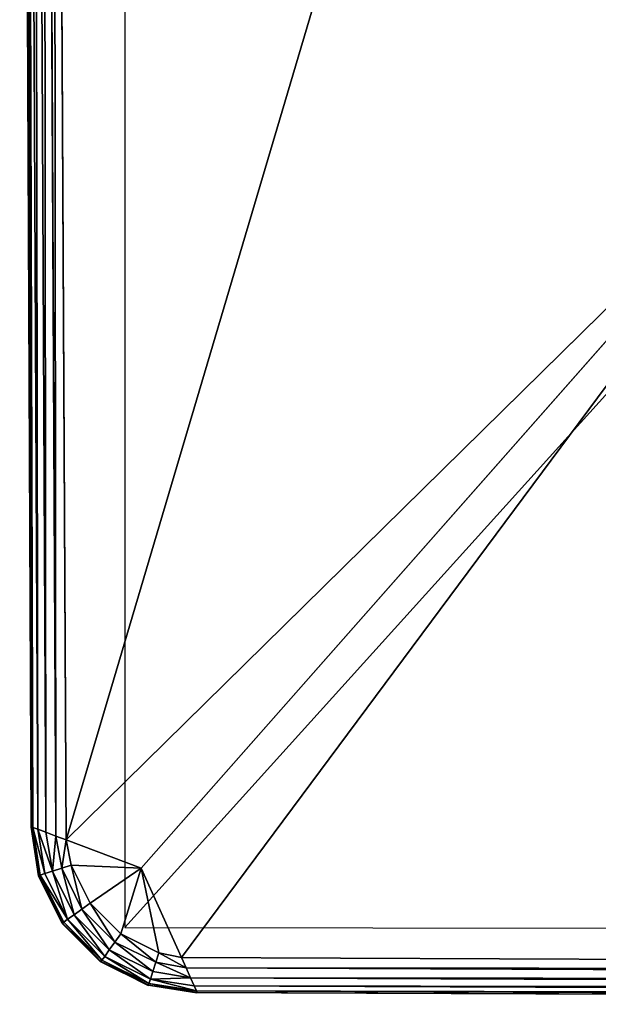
# Model space of a CAD drawing. Extents: x 0 to 31, y 0 to 21.2.
# Tile 1 of 256: x 0 to 0.9, y 0 to 1.6. Entities that reach past the tile are written whole.
import ezdxf

# ---------------------------------------------------------------- set-up
doc = ezdxf.new("R2010")
doc.units = 0
doc.header["$MEASUREMENT"] = 0
doc.layers.get('0').update_dxf_attribs({"color": 13, "linetype": 'CONTINUOUS'})
doc.layers.add('CAST_IRON', color=250, linetype='CONTINUOUS')
doc.layers.add('GALVANIZED_METAL', color=252, linetype='CONTINUOUS')

# ---------------------------------------------------------------- blocks, each defined once
blk = doc.blocks.new('NGM5058UC_TRADECAD_DXF')
at = {"layer": 'CAST_IRON', "color": 0}
for p, q in [((-15.5194, -6.28155, 0.52785), (-15.5007, -10.33705, 0.52785)), ((-15.5194, -6.28155, 0.52785), (-15.5007, -10.33705, 0.52785)), ((-15.5011, -10.33755, 0.30235), (-15.5193, -6.28155, 0.30235)), ((-15.517, -6.28155, 0.54355), (-15.4982, -10.33795, 0.54365)), ((-15.517, -6.28155, 0.54355), (-15.4982, -10.33795, 0.54365)), ((-15.5094, -6.28155, 0.55895), (-15.4902, -10.34085, 0.55895)), ((-15.5094, -6.28155, 0.55895), (-15.4902, -10.34085, 0.55895)), ((-15.4969, -6.28155, 0.57145), (-15.4773, -10.34565, 0.57145)), ((-15.4969, -6.28155, 0.57145), (-15.4773, -10.34565, 0.57145)), ((-15.4815, -6.28155, 0.57905), (-15.4613, -10.35165, 0.57905)), ((-15.4815, -6.28155, 0.57905), (-15.4613, -10.35165, 0.57905)), ((-15.4449, -10.35775, 0.58145), (-15.4658, -6.28155, 0.58145)), ((-15.4449, -10.35775, 0.58145), (-15.4658, -6.28155, 0.58145)), ((-14.235, -9.16815, 0.58145), (-15.4449, -10.35775, 0.58145)), ((-14.235, -9.16815, 0.58145), (-15.4449, -10.35775, 0.58145)), ((-14.235, -9.16815, 0.58145), (-15.3241, -10.40315, 0.58145)), ((-14.235, -9.16815, 0.58145), (-15.3241, -10.40315, 0.58145)), ((-15.2595, -10.54685, 0.58145), (-14.235, -9.16815, 0.58145)), ((-15.2595, -10.54685, 0.58145), (-14.235, -9.16815, 0.58145)), ((-15.5007, -10.33705, 0.52785), (-15.5011, -10.33755, 0.30235)), ((-15.5007, -10.33705, 0.52785), (-15.5011, -10.33755, 0.30235)), ((-15.4891, -10.41565, 0.30235), (-15.5011, -10.33755, 0.30235)), ((-15.5007, -10.33705, 0.52785), (-15.4886, -10.41515, 0.52785)), ((-15.4982, -10.33795, 0.54365), (-15.5007, -10.33705, 0.52785)), ((-15.5007, -10.33705, 0.52785), (-15.4886, -10.41515, 0.52785)), ((-15.4982, -10.33795, 0.54365), (-15.5007, -10.33705, 0.52785)), ((-15.4982, -10.33795, 0.54365), (-15.4863, -10.41435, 0.54365)), ((-15.4902, -10.34085, 0.55895), (-15.4982, -10.33795, 0.54365)), ((-15.4982, -10.33795, 0.54365), (-15.4863, -10.41435, 0.54365)), ((-15.4902, -10.34085, 0.55895), (-15.4982, -10.33795, 0.54365)), ((-15.4773, -10.34565, 0.57145), (-15.4902, -10.34085, 0.55895)), ((-15.4902, -10.34085, 0.55895), (-15.4789, -10.41195, 0.55905)), ((-15.4902, -10.34085, 0.55895), (-15.4789, -10.41195, 0.55905)), ((-15.4773, -10.34565, 0.57145), (-15.4902, -10.34085, 0.55895)), ((-15.4613, -10.35165, 0.57905), (-15.4773, -10.34565, 0.57145)), ((-15.4773, -10.34565, 0.57145), (-15.4669, -10.40815, 0.57145)), ((-15.4773, -10.34565, 0.57145), (-15.4669, -10.40815, 0.57145)), ((-15.4613, -10.35165, 0.57905), (-15.4773, -10.34565, 0.57145)), ((-15.4449, -10.35775, 0.58145), (-15.4613, -10.35165, 0.57905)), ((-15.4613, -10.35165, 0.57905), (-15.452, -10.40345, 0.57905)), ((-15.4613, -10.35165, 0.57905), (-15.452, -10.40345, 0.57905)), ((-15.4449, -10.35775, 0.58145), (-15.4613, -10.35165, 0.57905)), ((-15.3241, -10.40315, 0.58145), (-15.4449, -10.35775, 0.58145)), ((-15.4368, -10.39855, 0.58145), (-15.4449, -10.35775, 0.58145)), ((-15.3241, -10.40315, 0.58145), (-15.4449, -10.35775, 0.58145)), ((-15.4368, -10.39855, 0.58145), (-15.4449, -10.35775, 0.58145)), ((-15.452, -10.40345, 0.57905), (-15.4368, -10.39855, 0.58145)), ((-15.452, -10.40345, 0.57905), (-15.4368, -10.39855, 0.58145)), ((-15.4065, -10.45955, 0.58145), (-15.4368, -10.39855, 0.58145)), ((-15.4065, -10.45955, 0.58145), (-15.4368, -10.39855, 0.58145)), ((-15.3241, -10.40315, 0.58145), (-15.4065, -10.45955, 0.58145)), ((-15.3241, -10.40315, 0.58145), (-15.4065, -10.45955, 0.58145)), ((-15.2595, -10.54685, 0.58145), (-15.3241, -10.40315, 0.58145)), ((-15.3241, -10.40315, 0.58145), (-15.2961, -10.53915, 0.58145)), ((-15.3241, -10.40315, 0.58145), (-15.2961, -10.53915, 0.58145)), ((-15.2595, -10.54685, 0.58145), (-15.3241, -10.40315, 0.58145)), ((-15.4886, -10.41515, 0.52785), (-15.4891, -10.41565, 0.30235)), ((-15.4886, -10.41515, 0.52785), (-15.4891, -10.41565, 0.30235)), ((-15.4512, -10.49185, 0.30235), (-15.4891, -10.41565, 0.30235)), ((-15.4886, -10.41515, 0.52785), (-15.4863, -10.41435, 0.54365)), ((-15.4886, -10.41515, 0.52785), (-15.4863, -10.41435, 0.54365)), ((-15.4886, -10.41515, 0.52785), (-15.4507, -10.49135, 0.52785)), ((-15.4886, -10.41515, 0.52785), (-15.4507, -10.49135, 0.52785)), ((-15.4863, -10.41435, 0.54365), (-15.4789, -10.41195, 0.55905)), ((-15.4863, -10.41435, 0.54365), (-15.4789, -10.41195, 0.55905)), ((-15.4863, -10.41435, 0.54365), (-15.4487, -10.48995, 0.54365)), ((-15.4863, -10.41435, 0.54365), (-15.4487, -10.48995, 0.54365)), ((-15.4789, -10.41195, 0.55905), (-15.4669, -10.40815, 0.57145)), ((-15.4789, -10.41195, 0.55905), (-15.4669, -10.40815, 0.57145)), ((-15.4789, -10.41195, 0.55905), (-15.4424, -10.48535, 0.55905)), ((-15.4789, -10.41195, 0.55905), (-15.4424, -10.48535, 0.55905)), ((-15.4669, -10.40815, 0.57145), (-15.452, -10.40345, 0.57905)), ((-15.4669, -10.40815, 0.57145), (-15.452, -10.40345, 0.57905)), ((-15.4669, -10.40815, 0.57145), (-15.4322, -10.47795, 0.57145)), ((-15.4669, -10.40815, 0.57145), (-15.4322, -10.47795, 0.57145)), ((-15.452, -10.40345, 0.57905), (-15.4195, -10.46885, 0.57905)), ((-15.452, -10.40345, 0.57905), (-15.4195, -10.46885, 0.57905)), ((-15.4195, -10.46885, 0.57905), (-15.4065, -10.45955, 0.58145)), ((-15.4195, -10.46885, 0.57905), (-15.4065, -10.45955, 0.58145)), ((-15.3571, -10.50885, 0.58145), (-15.4065, -10.45955, 0.58145)), ((-15.3571, -10.50885, 0.58145), (-15.4065, -10.45955, 0.58145)), ((-15.4424, -10.48535, 0.55905), (-15.4322, -10.47795, 0.57145)), ((-15.4424, -10.48535, 0.55905), (-15.4322, -10.47795, 0.57145)), ((-15.4322, -10.47795, 0.57145), (-15.4195, -10.46885, 0.57905)), ((-15.4322, -10.47795, 0.57145), (-15.4195, -10.46885, 0.57905)), ((-15.4322, -10.47795, 0.57145), (-15.3755, -10.53455, 0.57145)), ((-15.4322, -10.47795, 0.57145), (-15.3755, -10.53455, 0.57145)), ((-15.4195, -10.46885, 0.57905), (-15.3664, -10.52185, 0.57905)), ((-15.4195, -10.46885, 0.57905), (-15.3664, -10.52185, 0.57905)), ((-15.4507, -10.49135, 0.52785), (-15.4512, -10.49185, 0.30235)), ((-15.4507, -10.49135, 0.52785), (-15.4512, -10.49185, 0.30235)), ((-15.3894, -10.55365, 0.30235), (-15.4512, -10.49185, 0.30235)), ((-15.4507, -10.49135, 0.52785), (-15.4487, -10.48995, 0.54365)), ((-15.4507, -10.49135, 0.52785), (-15.4487, -10.48995, 0.54365)), ((-15.4507, -10.49135, 0.52785), (-15.3889, -10.55315, 0.52785)), ((-15.4507, -10.49135, 0.52785), (-15.3889, -10.55315, 0.52785)), ((-15.4487, -10.48995, 0.54365), (-15.4424, -10.48535, 0.55905)), ((-15.4487, -10.48995, 0.54365), (-15.4424, -10.48535, 0.55905)), ((-15.4487, -10.48995, 0.54365), (-15.3874, -10.55115, 0.54365)), ((-15.4487, -10.48995, 0.54365), (-15.3874, -10.55115, 0.54365)), ((-15.4424, -10.48535, 0.55905), (-15.3829, -10.54485, 0.55905)), ((-15.4424, -10.48535, 0.55905), (-15.3829, -10.54485, 0.55905)), ((-15.3664, -10.52185, 0.57905), (-15.3571, -10.50885, 0.58145)), ((-15.3664, -10.52185, 0.57905), (-15.3571, -10.50885, 0.58145)), ((-15.2961, -10.53915, 0.58145), (-15.3571, -10.50885, 0.58145)), ((-15.2961, -10.53915, 0.58145), (-15.3571, -10.50885, 0.58145)), ((-15.3755, -10.53455, 0.57145), (-15.3664, -10.52185, 0.57905)), ((-15.3755, -10.53455, 0.57145), (-15.3664, -10.52185, 0.57905)), ((-15.3664, -10.52185, 0.57905), (-15.3009, -10.55435, 0.57905)), ((-15.3664, -10.52185, 0.57905), (-15.3009, -10.55435, 0.57905)), ((-15.3874, -10.55115, 0.54365), (-15.3829, -10.54485, 0.55905)), ((-15.3874, -10.55115, 0.54365), (-15.3829, -10.54485, 0.55905)), ((-15.3829, -10.54485, 0.55905), (-15.3755, -10.53455, 0.57145)), ((-15.3829, -10.54485, 0.55905), (-15.3755, -10.53455, 0.57145)), ((-15.3829, -10.54485, 0.55905), (-15.3095, -10.58125, 0.55905)), ((-15.3829, -10.54485, 0.55905), (-15.3095, -10.58125, 0.55905)), ((-15.3755, -10.53455, 0.57145), (-15.3056, -10.56925, 0.57145)), ((-15.3755, -10.53455, 0.57145), (-15.3056, -10.56925, 0.57145)), ((-15.3009, -10.55435, 0.57905), (-15.2961, -10.53915, 0.58145)), ((-15.3009, -10.55435, 0.57905), (-15.2961, -10.53915, 0.58145)), ((-15.2595, -10.54685, 0.58145), (-15.2961, -10.53915, 0.58145)), ((-15.2595, -10.54685, 0.58145), (-15.2961, -10.53915, 0.58145)), ((-15.3889, -10.55315, 0.52785), (-15.3894, -10.55365, 0.30235)), ((-15.3889, -10.55315, 0.52785), (-15.3894, -10.55365, 0.30235)), ((-15.3131, -10.59155, 0.30235), (-15.3894, -10.55365, 0.30235)), ((-15.3889, -10.55315, 0.52785), (-15.3874, -10.55115, 0.54365)), ((-15.3889, -10.55315, 0.52785), (-15.3874, -10.55115, 0.54365)), ((-15.3889, -10.55315, 0.52785), (-15.3126, -10.59095, 0.52785)), ((-15.3889, -10.55315, 0.52785), (-15.3126, -10.59095, 0.52785)), ((-15.3874, -10.55115, 0.54365), (-15.3118, -10.58865, 0.54365)), ((-15.3874, -10.55115, 0.54365), (-15.3118, -10.58865, 0.54365)), ((-15.3056, -10.56925, 0.57145), (-15.3009, -10.55435, 0.57905)), ((-15.3056, -10.56925, 0.57145), (-15.3009, -10.55435, 0.57905)), ((-15.3009, -10.55435, 0.57905), (-15.2521, -10.56335, 0.57905)), ((-15.3009, -10.55435, 0.57905), (-15.2521, -10.56335, 0.57905)), ((-10.1535, -10.56825, 0.58145), (-15.2595, -10.54685, 0.58145)), ((-15.2521, -10.56335, 0.57905), (-15.2595, -10.54685, 0.58145)), ((-10.1535, -10.56825, 0.58145), (-15.2595, -10.54685, 0.58145)), ((-15.2521, -10.56335, 0.57905), (-15.2595, -10.54685, 0.58145)), ((-15.3095, -10.58125, 0.55905), (-15.3056, -10.56925, 0.57145)), ((-15.3095, -10.58125, 0.55905), (-15.3056, -10.56925, 0.57145)), ((-15.3056, -10.56925, 0.57145), (-15.2449, -10.57945, 0.57145)), ((-15.3056, -10.56925, 0.57145), (-15.2449, -10.57945, 0.57145)), ((-15.2449, -10.57945, 0.57145), (-15.2521, -10.56335, 0.57905)), ((-15.2521, -10.56335, 0.57905), (-10.1535, -10.58405, 0.57905)), ((-15.2521, -10.56335, 0.57905), (-10.1535, -10.58405, 0.57905)), ((-15.2449, -10.57945, 0.57145), (-15.2521, -10.56335, 0.57905)), ((-15.3126, -10.59095, 0.52785), (-15.3131, -10.59155, 0.30235)), ((-15.3126, -10.59095, 0.52785), (-15.3131, -10.59155, 0.30235)), ((-15.235, -10.60345, 0.30235), (-15.3131, -10.59155, 0.30235)), ((-15.3126, -10.59095, 0.52785), (-15.3118, -10.58865, 0.54365)), ((-15.3126, -10.59095, 0.52785), (-15.3118, -10.58865, 0.54365)), ((-15.3126, -10.59095, 0.52785), (-15.2345, -10.60295, 0.52785)), ((-15.3126, -10.59095, 0.52785), (-15.2345, -10.60295, 0.52785)), ((-15.3118, -10.58865, 0.54365), (-15.3095, -10.58125, 0.55905)), ((-15.3118, -10.58865, 0.54365), (-15.3095, -10.58125, 0.55905)), ((-15.3118, -10.58865, 0.54365), (-15.2356, -10.60045, 0.54365)), ((-15.3118, -10.58865, 0.54365), (-15.2356, -10.60045, 0.54365)), ((-15.3095, -10.58125, 0.55905), (-15.2391, -10.59245, 0.55895)), ((-15.3095, -10.58125, 0.55905), (-15.2391, -10.59245, 0.55895)), ((-15.2391, -10.59245, 0.55895), (-15.2449, -10.57945, 0.57145)), ((-15.2449, -10.57945, 0.57145), (-10.1535, -10.59945, 0.57145)), ((-15.2449, -10.57945, 0.57145), (-10.1535, -10.59945, 0.57145)), ((-15.2391, -10.59245, 0.55895), (-15.2449, -10.57945, 0.57145)), ((-15.2356, -10.60045, 0.54365), (-15.2391, -10.59245, 0.55895)), ((-15.2391, -10.59245, 0.55895), (-10.1535, -10.61195, 0.55895)), ((-15.2391, -10.59245, 0.55895), (-10.1535, -10.61195, 0.55895)), ((-15.2356, -10.60045, 0.54365), (-15.2391, -10.59245, 0.55895)), ((-15.2345, -10.60295, 0.52785), (-15.2356, -10.60045, 0.54365)), ((-15.2356, -10.60045, 0.54365), (-10.1535, -10.61955, 0.54355)), ((-15.2345, -10.60295, 0.52785), (-15.2356, -10.60045, 0.54365)), ((-15.2356, -10.60045, 0.54365), (-10.1535, -10.61955, 0.54355)), ((-15.235, -10.60345, 0.30235), (-15.2345, -10.60295, 0.52785)), ((-15.235, -10.60345, 0.30235), (-15.2345, -10.60295, 0.52785)), ((-10.1535, -10.62185, 0.30235), (-15.235, -10.60345, 0.30235)), ((-15.2345, -10.60295, 0.52785), (-10.1535, -10.62185, 0.52785)), ((-15.2345, -10.60295, 0.52785), (-10.1535, -10.62185, 0.52785))]:
    blk.add_line(p, q, dxfattribs=at)
at = {"layer": 'GALVANIZED_METAL', "color": 0}
for p, q in [((-15.3507, 10.51755, 0.40495), (-15.3507, -10.49875, 0.40085)), ((-15.3507, -10.49875, 0.40085), (-14.4147, -9.46165, 0.40085)), ((-15.3507, -10.49875, 0.40085), (-14.4147, -9.46165, 0.40085)), ((-15.3507, -10.49875, 0.40085), (15.3501, -10.52275, 0.30935))]:
    blk.add_line(p, q, dxfattribs=at)
at = {"layer": 'CAST_IRON', "color": 0}
mesh = blk.add_polyface(dxfattribs=at)
corners = [(-15.5194, -6.28155, 0.52785), (-15.5007, -10.33705, 0.52785), (-15.5193, -6.28155, 0.30235)]
mesh.append_faces([[corners[k] for k in face] for face in [(0, 1, 2)]], dxfattribs={"color": 0})
mesh = blk.add_polyface(dxfattribs=at)
corners = [(-15.517, -6.28155, 0.54355), (-15.5007, -10.33705, 0.52785), (-15.5194, -6.28155, 0.52785)]
mesh.append_faces([[corners[k] for k in face] for face in [(0, 1, 2)]], dxfattribs={"color": 0})
mesh = blk.add_polyface(dxfattribs=at)
corners = [(-15.5193, -6.28155, 0.30235), (-15.5007, -10.33705, 0.52785), (-15.5011, -10.33755, 0.30235)]
mesh.append_faces([[corners[k] for k in face] for face in [(0, 1, 2)]], dxfattribs={"color": 0})
mesh = blk.add_polyface(dxfattribs=at)
corners = [(-15.517, -6.28155, 0.54355), (-15.4982, -10.33795, 0.54365), (-15.5007, -10.33705, 0.52785)]
mesh.append_faces([[corners[k] for k in face] for face in [(0, 1, 2)]], dxfattribs={"color": 0})
mesh = blk.add_polyface(dxfattribs=at)
corners = [(-15.5094, -6.28155, 0.55895), (-15.4982, -10.33795, 0.54365), (-15.517, -6.28155, 0.54355)]
mesh.append_faces([[corners[k] for k in face] for face in [(0, 1, 2)]], dxfattribs={"color": 0})
mesh = blk.add_polyface(dxfattribs=at)
corners = [(-15.5094, -6.28155, 0.55895), (-15.4902, -10.34085, 0.55895), (-15.4982, -10.33795, 0.54365)]
mesh.append_faces([[corners[k] for k in face] for face in [(0, 1, 2)]], dxfattribs={"color": 0})
mesh = blk.add_polyface(dxfattribs=at)
corners = [(-15.4969, -6.28155, 0.57145), (-15.4902, -10.34085, 0.55895), (-15.5094, -6.28155, 0.55895)]
mesh.append_faces([[corners[k] for k in face] for face in [(0, 1, 2)]], dxfattribs={"color": 0})
mesh = blk.add_polyface(dxfattribs=at)
corners = [(-15.4773, -10.34565, 0.57145), (-15.4902, -10.34085, 0.55895), (-15.4969, -6.28155, 0.57145)]
mesh.append_faces([[corners[k] for k in face] for face in [(0, 1, 2)]], dxfattribs={"color": 0})
mesh = blk.add_polyface(dxfattribs=at)
corners = [(-15.4773, -10.34565, 0.57145), (-15.4969, -6.28155, 0.57145), (-15.4815, -6.28155, 0.57905)]
mesh.append_faces([[corners[k] for k in face] for face in [(0, 1, 2)]], dxfattribs={"color": 0})
mesh = blk.add_polyface(dxfattribs=at)
corners = [(-15.4613, -10.35165, 0.57905), (-15.4773, -10.34565, 0.57145), (-15.4815, -6.28155, 0.57905)]
mesh.append_faces([[corners[k] for k in face] for face in [(0, 1, 2)]], dxfattribs={"color": 0})
mesh = blk.add_polyface(dxfattribs=at)
corners = [(-15.4613, -10.35165, 0.57905), (-15.4815, -6.28155, 0.57905), (-15.4658, -6.28155, 0.58145)]
mesh.append_faces([[corners[k] for k in face] for face in [(0, 1, 2)]], dxfattribs={"color": 0})
mesh = blk.add_polyface(dxfattribs=at)
corners = [(-14.2368, -6.28155, 0.58145), (-15.4449, -10.35775, 0.58145), (-15.4658, -6.28155, 0.58145), (-14.235, -9.16815, 0.58145)]
mesh.append_faces([[corners[k] for k in face] for face in [(0, 1, 2), (1, 0, 3)]], dxfattribs={"vtx0": -1, "color": 0})
mesh = blk.add_polyface(dxfattribs=at)
corners = [(-15.4449, -10.35775, 0.58145), (-15.4613, -10.35165, 0.57905), (-15.4658, -6.28155, 0.58145)]
mesh.append_faces([[corners[k] for k in face] for face in [(0, 1, 2)]], dxfattribs={"color": 0})
mesh = blk.add_polyface(dxfattribs=at)
corners = [(-14.235, -9.16815, 0.58145), (-15.3241, -10.40315, 0.58145), (-15.4449, -10.35775, 0.58145)]
mesh.append_faces([[corners[k] for k in face] for face in [(0, 1, 2)]], dxfattribs={"color": 0})
mesh = blk.add_polyface(dxfattribs=at)
corners = [(-14.235, -9.16815, 0.58145), (-15.2595, -10.54685, 0.58145), (-15.3241, -10.40315, 0.58145)]
mesh.append_faces([[corners[k] for k in face] for face in [(0, 1, 2)]], dxfattribs={"color": 0})
mesh = blk.add_polyface(dxfattribs=at)
corners = [(-14.235, -9.16815, 0.58145), (-10.1535, -10.56825, 0.58145), (-15.2595, -10.54685, 0.58145), (-10.1535, -9.15785, 0.58145)]
mesh.append_faces([[corners[k] for k in face] for face in [(0, 1, 2), (1, 0, 3)]], dxfattribs={"vtx0": -1, "color": 0})
mesh = blk.add_polyface(dxfattribs=at)
corners = [(-15.5007, -10.33705, 0.52785), (-15.4886, -10.41515, 0.52785), (-15.5011, -10.33755, 0.30235)]
mesh.append_faces([[corners[k] for k in face] for face in [(0, 1, 2)]], dxfattribs={"color": 0})
mesh = blk.add_polyface(dxfattribs=at)
corners = [(-15.5011, -10.33755, 0.30235), (-15.4886, -10.41515, 0.52785), (-15.4891, -10.41565, 0.30235)]
mesh.append_faces([[corners[k] for k in face] for face in [(0, 1, 2)]], dxfattribs={"color": 0})
mesh = blk.add_polyface(dxfattribs=at)
corners = [(-15.5007, -10.33705, 0.52785), (-15.4863, -10.41435, 0.54365), (-15.4886, -10.41515, 0.52785)]
mesh.append_faces([[corners[k] for k in face] for face in [(0, 1, 2)]], dxfattribs={"color": 0})
mesh = blk.add_polyface(dxfattribs=at)
corners = [(-15.5007, -10.33705, 0.52785), (-15.4982, -10.33795, 0.54365), (-15.4863, -10.41435, 0.54365)]
mesh.append_faces([[corners[k] for k in face] for face in [(0, 1, 2)]], dxfattribs={"color": 0})
mesh = blk.add_polyface(dxfattribs=at)
corners = [(-15.4982, -10.33795, 0.54365), (-15.4789, -10.41195, 0.55905), (-15.4863, -10.41435, 0.54365)]
mesh.append_faces([[corners[k] for k in face] for face in [(0, 1, 2)]], dxfattribs={"color": 0})
mesh = blk.add_polyface(dxfattribs=at)
corners = [(-15.4982, -10.33795, 0.54365), (-15.4902, -10.34085, 0.55895), (-15.4789, -10.41195, 0.55905)]
mesh.append_faces([[corners[k] for k in face] for face in [(0, 1, 2)]], dxfattribs={"color": 0})
mesh = blk.add_polyface(dxfattribs=at)
corners = [(-15.4669, -10.40815, 0.57145), (-15.4789, -10.41195, 0.55905), (-15.4902, -10.34085, 0.55895)]
mesh.append_faces([[corners[k] for k in face] for face in [(0, 1, 2)]], dxfattribs={"color": 0})
mesh = blk.add_polyface(dxfattribs=at)
corners = [(-15.4902, -10.34085, 0.55895), (-15.4773, -10.34565, 0.57145), (-15.4669, -10.40815, 0.57145)]
mesh.append_faces([[corners[k] for k in face] for face in [(0, 1, 2)]], dxfattribs={"color": 0})
mesh = blk.add_polyface(dxfattribs=at)
corners = [(-15.4613, -10.35165, 0.57905), (-15.4669, -10.40815, 0.57145), (-15.4773, -10.34565, 0.57145)]
mesh.append_faces([[corners[k] for k in face] for face in [(0, 1, 2)]], dxfattribs={"color": 0})
mesh = blk.add_polyface(dxfattribs=at)
corners = [(-15.452, -10.40345, 0.57905), (-15.4669, -10.40815, 0.57145), (-15.4613, -10.35165, 0.57905)]
mesh.append_faces([[corners[k] for k in face] for face in [(0, 1, 2)]], dxfattribs={"color": 0})
mesh = blk.add_polyface(dxfattribs=at)
corners = [(-15.4449, -10.35775, 0.58145), (-15.452, -10.40345, 0.57905), (-15.4613, -10.35165, 0.57905)]
mesh.append_faces([[corners[k] for k in face] for face in [(0, 1, 2)]], dxfattribs={"color": 0})
mesh = blk.add_polyface(dxfattribs=at)
corners = [(-15.4368, -10.39855, 0.58145), (-15.452, -10.40345, 0.57905), (-15.4449, -10.35775, 0.58145)]
mesh.append_faces([[corners[k] for k in face] for face in [(0, 1, 2)]], dxfattribs={"color": 0})
mesh = blk.add_polyface(dxfattribs=at)
corners = [(-15.3241, -10.40315, 0.58145), (-15.4368, -10.39855, 0.58145), (-15.4449, -10.35775, 0.58145), (-15.4065, -10.45955, 0.58145)]
mesh.append_faces([[corners[k] for k in face] for face in [(0, 1, 2), (1, 0, 3)]], dxfattribs={"vtx0": -1, "color": 0})
mesh = blk.add_polyface(dxfattribs=at)
corners = [(-15.4368, -10.39855, 0.58145), (-15.4195, -10.46885, 0.57905), (-15.452, -10.40345, 0.57905), (-15.4065, -10.45955, 0.58145)]
mesh.append_faces([[corners[k] for k in face] for face in [(0, 1, 2), (1, 0, 3)]], dxfattribs={"vtx0": -1, "color": 0})
mesh = blk.add_polyface(dxfattribs=at)
corners = [(-15.3241, -10.40315, 0.58145), (-15.3571, -10.50885, 0.58145), (-15.4065, -10.45955, 0.58145), (-15.2961, -10.53915, 0.58145)]
mesh.append_faces([[corners[k] for k in face] for face in [(0, 1, 2), (1, 0, 3)]], dxfattribs={"vtx0": -1, "color": 0})
mesh = blk.add_polyface(dxfattribs=at)
corners = [(-15.2595, -10.54685, 0.58145), (-15.2961, -10.53915, 0.58145), (-15.3241, -10.40315, 0.58145)]
mesh.append_faces([[corners[k] for k in face] for face in [(0, 1, 2)]], dxfattribs={"color": 0})
mesh = blk.add_polyface(dxfattribs=at)
corners = [(-15.4891, -10.41565, 0.30235), (-15.4507, -10.49135, 0.52785), (-15.4512, -10.49185, 0.30235), (-15.4886, -10.41515, 0.52785)]
mesh.append_faces([[corners[k] for k in face] for face in [(0, 1, 2), (1, 0, 3)]], dxfattribs={"vtx0": -1, "color": 0})
mesh = blk.add_polyface(dxfattribs=at)
corners = [(-15.4886, -10.41515, 0.52785), (-15.4487, -10.48995, 0.54365), (-15.4507, -10.49135, 0.52785), (-15.4863, -10.41435, 0.54365)]
mesh.append_faces([[corners[k] for k in face] for face in [(0, 1, 2), (1, 0, 3)]], dxfattribs={"vtx0": -1, "color": 0})
mesh = blk.add_polyface(dxfattribs=at)
corners = [(-15.4863, -10.41435, 0.54365), (-15.4424, -10.48535, 0.55905), (-15.4487, -10.48995, 0.54365), (-15.4789, -10.41195, 0.55905)]
mesh.append_faces([[corners[k] for k in face] for face in [(0, 1, 2), (1, 0, 3)]], dxfattribs={"vtx0": -1, "color": 0})
mesh = blk.add_polyface(dxfattribs=at)
corners = [(-15.4669, -10.40815, 0.57145), (-15.4424, -10.48535, 0.55905), (-15.4789, -10.41195, 0.55905), (-15.4322, -10.47795, 0.57145)]
mesh.append_faces([[corners[k] for k in face] for face in [(0, 1, 2), (1, 0, 3)]], dxfattribs={"vtx0": -1, "color": 0})
mesh = blk.add_polyface(dxfattribs=at)
corners = [(-15.452, -10.40345, 0.57905), (-15.4322, -10.47795, 0.57145), (-15.4669, -10.40815, 0.57145), (-15.4195, -10.46885, 0.57905)]
mesh.append_faces([[corners[k] for k in face] for face in [(0, 1, 2), (1, 0, 3)]], dxfattribs={"vtx0": -1, "color": 0})
mesh = blk.add_polyface(dxfattribs=at)
corners = [(-15.4065, -10.45955, 0.58145), (-15.3664, -10.52185, 0.57905), (-15.4195, -10.46885, 0.57905), (-15.3571, -10.50885, 0.58145)]
mesh.append_faces([[corners[k] for k in face] for face in [(0, 1, 2), (1, 0, 3)]], dxfattribs={"vtx0": -1, "color": 0})
mesh = blk.add_polyface(dxfattribs=at)
corners = [(-15.3829, -10.54485, 0.55905), (-15.4424, -10.48535, 0.55905), (-15.4322, -10.47795, 0.57145)]
mesh.append_faces([[corners[k] for k in face] for face in [(0, 1, 2)]], dxfattribs={"color": 0})
mesh = blk.add_polyface(dxfattribs=at)
corners = [(-15.4195, -10.46885, 0.57905), (-15.3755, -10.53455, 0.57145), (-15.4322, -10.47795, 0.57145), (-15.3664, -10.52185, 0.57905)]
mesh.append_faces([[corners[k] for k in face] for face in [(0, 1, 2), (1, 0, 3)]], dxfattribs={"vtx0": -1, "color": 0})
mesh = blk.add_polyface(dxfattribs=at)
corners = [(-15.3755, -10.53455, 0.57145), (-15.3829, -10.54485, 0.55905), (-15.4322, -10.47795, 0.57145)]
mesh.append_faces([[corners[k] for k in face] for face in [(0, 1, 2)]], dxfattribs={"color": 0})
mesh = blk.add_polyface(dxfattribs=at)
corners = [(-15.4512, -10.49185, 0.30235), (-15.3889, -10.55315, 0.52785), (-15.3894, -10.55365, 0.30235), (-15.4507, -10.49135, 0.52785)]
mesh.append_faces([[corners[k] for k in face] for face in [(0, 1, 2), (1, 0, 3)]], dxfattribs={"vtx0": -1, "color": 0})
mesh = blk.add_polyface(dxfattribs=at)
corners = [(-15.4487, -10.48995, 0.54365), (-15.3889, -10.55315, 0.52785), (-15.4507, -10.49135, 0.52785)]
mesh.append_faces([[corners[k] for k in face] for face in [(0, 1, 2)]], dxfattribs={"color": 0})
mesh = blk.add_polyface(dxfattribs=at)
corners = [(-15.4424, -10.48535, 0.55905), (-15.3874, -10.55115, 0.54365), (-15.4487, -10.48995, 0.54365)]
mesh.append_faces([[corners[k] for k in face] for face in [(0, 1, 2)]], dxfattribs={"color": 0})
mesh = blk.add_polyface(dxfattribs=at)
corners = [(-15.3874, -10.55115, 0.54365), (-15.3889, -10.55315, 0.52785), (-15.4487, -10.48995, 0.54365)]
mesh.append_faces([[corners[k] for k in face] for face in [(0, 1, 2)]], dxfattribs={"color": 0})
mesh = blk.add_polyface(dxfattribs=at)
corners = [(-15.4424, -10.48535, 0.55905), (-15.3829, -10.54485, 0.55905), (-15.3874, -10.55115, 0.54365)]
mesh.append_faces([[corners[k] for k in face] for face in [(0, 1, 2)]], dxfattribs={"color": 0})
mesh = blk.add_polyface(dxfattribs=at)
corners = [(-15.3571, -10.50885, 0.58145), (-15.3009, -10.55435, 0.57905), (-15.3664, -10.52185, 0.57905), (-15.2961, -10.53915, 0.58145)]
mesh.append_faces([[corners[k] for k in face] for face in [(0, 1, 2), (1, 0, 3)]], dxfattribs={"vtx0": -1, "color": 0})
mesh = blk.add_polyface(dxfattribs=at)
corners = [(-15.3664, -10.52185, 0.57905), (-15.3056, -10.56925, 0.57145), (-15.3755, -10.53455, 0.57145), (-15.3009, -10.55435, 0.57905)]
mesh.append_faces([[corners[k] for k in face] for face in [(0, 1, 2), (1, 0, 3)]], dxfattribs={"vtx0": -1, "color": 0})
mesh = blk.add_polyface(dxfattribs=at)
corners = [(-15.3829, -10.54485, 0.55905), (-15.3118, -10.58865, 0.54365), (-15.3874, -10.55115, 0.54365), (-15.3095, -10.58125, 0.55905)]
mesh.append_faces([[corners[k] for k in face] for face in [(0, 1, 2), (1, 0, 3)]], dxfattribs={"vtx0": -1, "color": 0})
mesh = blk.add_polyface(dxfattribs=at)
corners = [(-15.3755, -10.53455, 0.57145), (-15.3095, -10.58125, 0.55905), (-15.3829, -10.54485, 0.55905), (-15.3056, -10.56925, 0.57145)]
mesh.append_faces([[corners[k] for k in face] for face in [(0, 1, 2), (1, 0, 3)]], dxfattribs={"vtx0": -1, "color": 0})
mesh = blk.add_polyface(dxfattribs=at)
corners = [(-15.2521, -10.56335, 0.57905), (-15.3009, -10.55435, 0.57905), (-15.2961, -10.53915, 0.58145)]
mesh.append_faces([[corners[k] for k in face] for face in [(0, 1, 2)]], dxfattribs={"color": 0})
mesh = blk.add_polyface(dxfattribs=at)
corners = [(-15.2521, -10.56335, 0.57905), (-15.2961, -10.53915, 0.58145), (-15.2595, -10.54685, 0.58145)]
mesh.append_faces([[corners[k] for k in face] for face in [(0, 1, 2)]], dxfattribs={"color": 0})
mesh = blk.add_polyface(dxfattribs=at)
corners = [(-15.3889, -10.55315, 0.52785), (-15.3131, -10.59155, 0.30235), (-15.3894, -10.55365, 0.30235), (-15.3126, -10.59095, 0.52785)]
mesh.append_faces([[corners[k] for k in face] for face in [(0, 1, 2), (1, 0, 3)]], dxfattribs={"vtx0": -1, "color": 0})
mesh = blk.add_polyface(dxfattribs=at)
corners = [(-15.3874, -10.55115, 0.54365), (-15.3126, -10.59095, 0.52785), (-15.3889, -10.55315, 0.52785)]
mesh.append_faces([[corners[k] for k in face] for face in [(0, 1, 2)]], dxfattribs={"color": 0})
mesh = blk.add_polyface(dxfattribs=at)
corners = [(-15.3118, -10.58865, 0.54365), (-15.3126, -10.59095, 0.52785), (-15.3874, -10.55115, 0.54365)]
mesh.append_faces([[corners[k] for k in face] for face in [(0, 1, 2)]], dxfattribs={"color": 0})
mesh = blk.add_polyface(dxfattribs=at)
corners = [(-15.2449, -10.57945, 0.57145), (-15.3056, -10.56925, 0.57145), (-15.3009, -10.55435, 0.57905)]
mesh.append_faces([[corners[k] for k in face] for face in [(0, 1, 2)]], dxfattribs={"color": 0})
mesh = blk.add_polyface(dxfattribs=at)
corners = [(-15.2449, -10.57945, 0.57145), (-15.3009, -10.55435, 0.57905), (-15.2521, -10.56335, 0.57905)]
mesh.append_faces([[corners[k] for k in face] for face in [(0, 1, 2)]], dxfattribs={"color": 0})
mesh = blk.add_polyface(dxfattribs=at)
corners = [(-10.1535, -10.56825, 0.58145), (-15.2521, -10.56335, 0.57905), (-15.2595, -10.54685, 0.58145)]
mesh.append_faces([[corners[k] for k in face] for face in [(0, 1, 2)]], dxfattribs={"color": 0})
mesh = blk.add_polyface(dxfattribs=at)
corners = [(-15.2449, -10.57945, 0.57145), (-15.3095, -10.58125, 0.55905), (-15.3056, -10.56925, 0.57145)]
mesh.append_faces([[corners[k] for k in face] for face in [(0, 1, 2)]], dxfattribs={"color": 0})
mesh = blk.add_polyface(dxfattribs=at)
corners = [(-10.1535, -10.58405, 0.57905), (-15.2449, -10.57945, 0.57145), (-15.2521, -10.56335, 0.57905)]
mesh.append_faces([[corners[k] for k in face] for face in [(0, 1, 2)]], dxfattribs={"color": 0})
mesh = blk.add_polyface(dxfattribs=at)
corners = [(-10.1535, -10.58405, 0.57905), (-15.2521, -10.56335, 0.57905), (-10.1535, -10.56825, 0.58145)]
mesh.append_faces([[corners[k] for k in face] for face in [(0, 1, 2)]], dxfattribs={"color": 0})
mesh = blk.add_polyface(dxfattribs=at)
corners = [(-15.3126, -10.59095, 0.52785), (-15.235, -10.60345, 0.30235), (-15.3131, -10.59155, 0.30235)]
mesh.append_faces([[corners[k] for k in face] for face in [(0, 1, 2)]], dxfattribs={"color": 0})
mesh = blk.add_polyface(dxfattribs=at)
corners = [(-15.3118, -10.58865, 0.54365), (-15.2345, -10.60295, 0.52785), (-15.3126, -10.59095, 0.52785)]
mesh.append_faces([[corners[k] for k in face] for face in [(0, 1, 2)]], dxfattribs={"color": 0})
mesh = blk.add_polyface(dxfattribs=at)
corners = [(-15.2345, -10.60295, 0.52785), (-15.235, -10.60345, 0.30235), (-15.3126, -10.59095, 0.52785)]
mesh.append_faces([[corners[k] for k in face] for face in [(0, 1, 2)]], dxfattribs={"color": 0})
mesh = blk.add_polyface(dxfattribs=at)
corners = [(-15.3095, -10.58125, 0.55905), (-15.2356, -10.60045, 0.54365), (-15.3118, -10.58865, 0.54365)]
mesh.append_faces([[corners[k] for k in face] for face in [(0, 1, 2)]], dxfattribs={"color": 0})
mesh = blk.add_polyface(dxfattribs=at)
corners = [(-15.2356, -10.60045, 0.54365), (-15.2345, -10.60295, 0.52785), (-15.3118, -10.58865, 0.54365)]
mesh.append_faces([[corners[k] for k in face] for face in [(0, 1, 2)]], dxfattribs={"color": 0})
mesh = blk.add_polyface(dxfattribs=at)
corners = [(-15.2449, -10.57945, 0.57145), (-15.2391, -10.59245, 0.55895), (-15.3095, -10.58125, 0.55905)]
mesh.append_faces([[corners[k] for k in face] for face in [(0, 1, 2)]], dxfattribs={"color": 0})
mesh = blk.add_polyface(dxfattribs=at)
corners = [(-15.3095, -10.58125, 0.55905), (-15.2391, -10.59245, 0.55895), (-15.2356, -10.60045, 0.54365)]
mesh.append_faces([[corners[k] for k in face] for face in [(0, 1, 2)]], dxfattribs={"color": 0})
mesh = blk.add_polyface(dxfattribs=at)
corners = [(-10.1535, -10.59945, 0.57145), (-15.2391, -10.59245, 0.55895), (-15.2449, -10.57945, 0.57145)]
mesh.append_faces([[corners[k] for k in face] for face in [(0, 1, 2)]], dxfattribs={"color": 0})
mesh = blk.add_polyface(dxfattribs=at)
corners = [(-10.1535, -10.59945, 0.57145), (-15.2449, -10.57945, 0.57145), (-10.1535, -10.58405, 0.57905)]
mesh.append_faces([[corners[k] for k in face] for face in [(0, 1, 2)]], dxfattribs={"color": 0})
mesh = blk.add_polyface(dxfattribs=at)
corners = [(-10.1535, -10.61195, 0.55895), (-15.2356, -10.60045, 0.54365), (-15.2391, -10.59245, 0.55895)]
mesh.append_faces([[corners[k] for k in face] for face in [(0, 1, 2)]], dxfattribs={"color": 0})
mesh = blk.add_polyface(dxfattribs=at)
corners = [(-10.1535, -10.61195, 0.55895), (-15.2391, -10.59245, 0.55895), (-10.1535, -10.59945, 0.57145)]
mesh.append_faces([[corners[k] for k in face] for face in [(0, 1, 2)]], dxfattribs={"color": 0})
mesh = blk.add_polyface(dxfattribs=at)
corners = [(-15.2356, -10.60045, 0.54365), (-10.1535, -10.62185, 0.52785), (-15.2345, -10.60295, 0.52785)]
mesh.append_faces([[corners[k] for k in face] for face in [(0, 1, 2)]], dxfattribs={"color": 0})
mesh = blk.add_polyface(dxfattribs=at)
corners = [(-15.2356, -10.60045, 0.54365), (-10.1535, -10.61955, 0.54355), (-10.1535, -10.62185, 0.52785)]
mesh.append_faces([[corners[k] for k in face] for face in [(0, 1, 2)]], dxfattribs={"color": 0})
mesh = blk.add_polyface(dxfattribs=at)
corners = [(-10.1535, -10.61195, 0.55895), (-10.1535, -10.61955, 0.54355), (-15.2356, -10.60045, 0.54365)]
mesh.append_faces([[corners[k] for k in face] for face in [(0, 1, 2)]], dxfattribs={"color": 0})
mesh = blk.add_polyface(dxfattribs=at)
corners = [(-15.2345, -10.60295, 0.52785), (-10.1535, -10.62185, 0.30235), (-15.235, -10.60345, 0.30235)]
mesh.append_faces([[corners[k] for k in face] for face in [(0, 1, 2)]], dxfattribs={"color": 0})
mesh = blk.add_polyface(dxfattribs=at)
corners = [(-10.1535, -10.62185, 0.52785), (-10.1535, -10.62185, 0.30235), (-15.2345, -10.60295, 0.52785)]
mesh.append_faces([[corners[k] for k in face] for face in [(0, 1, 2)]], dxfattribs={"color": 0})
at = {"layer": 'GALVANIZED_METAL', "color": 0}
mesh = blk.add_polyface(dxfattribs=at)
corners = [(-14.4147, -9.46165, 0.40085), (-14.3008, 9.18165, 0.40495), (-15.3507, 10.51755, 0.40495), (-14.3008, -9.16545, 0.40085)]
mesh.append_faces([[corners[k] for k in face] for face in [(0, 1, 2), (1, 0, 3)]], dxfattribs={"vtx0": -1, "color": 0})
mesh = blk.add_polyface(dxfattribs=at)
corners = [(-14.4147, -9.46165, 0.40085), (-15.3507, 10.51755, 0.40495), (-15.3507, -10.49875, 0.40085)]
mesh.append_faces([[corners[k] for k in face] for face in [(0, 1, 2)]], dxfattribs={"color": 0})
mesh = blk.add_polyface(dxfattribs=at)
corners = [(15.3501, -10.52275, 0.30935), (-14.4147, -9.46165, 0.40085), (-15.3507, -10.49875, 0.40085)]
mesh.append_faces([[corners[k] for k in face] for face in [(0, 1, 2)]], dxfattribs={"color": 0})
blk = doc.blocks.new('NGM5058UC_TRADECAD_DWG')
at = {"color": 0}
blk.add_blockref('NGM5058UC_TRADECAD_DXF', (15.5194, 10.62185, 1.89865), dxfattribs=at)

msp = doc.modelspace()

# ---------------------------------------------------------------- block references
at = {"color": 0}
msp.add_blockref('NGM5058UC_TRADECAD_DWG', (0, 0), dxfattribs=at)

doc.saveas('drawing.dxf')
